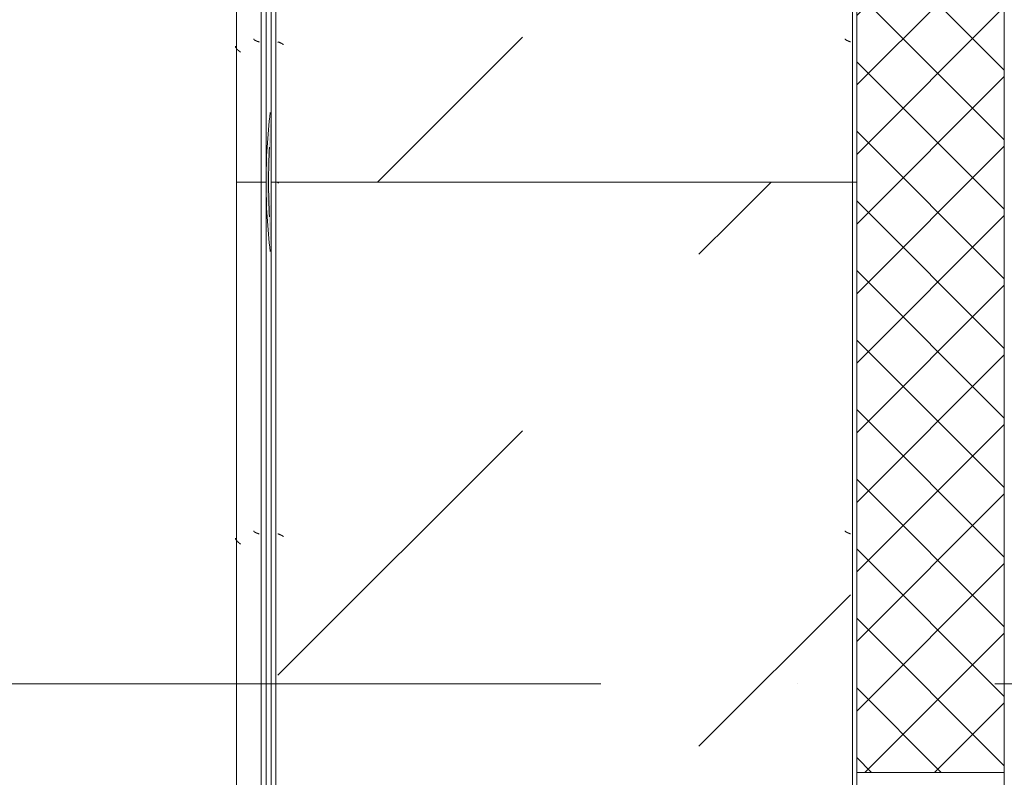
# Model space of a CAD drawing. Header units: millimetres. Extents: x -3267 to 40126, y 29201 to 102288.
# Tile 40 of 127: x 8825 to 9826, y 43974 to 44744. Entities that reach past the tile are written whole.
import ezdxf

# ---------------------------------------------------------------- set-up
doc = ezdxf.new("R2010")
doc.units = ezdxf.units.MM
doc.linetypes.add('4_ Штрихпунктир_ 10 х 2 мм', pattern=[1400, 1000, -200, 0, -200])
for name, color, linetype, lineweight in [('A-WALL-____-MCUT', 7, 'Continuous', 9), ('A-WALL-____-OTLN', 7, 'Continuous', 9), ('A-WALL-____-PATT', 7, 'Continuous', 9), ('M-EQPM-____-OTLN', 7, 'Continuous', 9), ('S-GRID-____-OTLN', 7, 'Continuous', 9)]:
    doc.layers.add(name, color=color, linetype=linetype, lineweight=lineweight)

# ---------------------------------------------------------------- blocks, each defined once
blk = doc.blocks.new('1ЭПК - 1ЭПК-10653673-ВКК_02_К1_З_ЭОМ_кабель_')
at = {"layer": 'M-EQPM-____-OTLN', "true_color": 0xeaeaea}
blk.add_hatch(color=254, dxfattribs=at).paths.add_polyline_path([(-70.6, 595), (-24, 595.8), (0, 597.5), (49.7, 595), (70.6, 595), (0, 600), (-24, 598.3)])
at = {"layer": 'M-EQPM-____-OTLN', "color": 253, "true_color": 0xaaaaaa}
for radius, start, end in [(600, 90, 96.7666), (597.5, 86.6063, 93.3937), (600, 83.2335, 89.9999)]:
    blk.add_arc((0, 0), radius, start, end, dxfattribs=at)
blk = doc.blocks.new('FP_636-ВКК_02_К1_З_ЭОМ_кабель_')
at = {"layer": 'M-EQPM-____-OTLN', "color": 7, "true_color": 0xffffff}
for p, q in [((939.4, 582.5), (939.3, 582.5)), ((939.5, 582.5), (939.4, 582.5)), ((939.4, 582.5), (939.4, 582.5)), ((939.6, 582.5), (939.5, 582.5)), ((939.5, 582.5), (939.5, 582.5)), ((939.7, 582.6), (939.6, 582.6)), ((939.6, 582.6), (939.6, 582.5)), ((939.8, 582.6), (939.7, 582.6)), ((939.7, 582.6), (939.7, 582.6)), ((939.9, 582.7), (939.8, 582.7)), ((939.8, 582.7), (939.8, 582.6)), ((940, 582.8), (939.9, 582.7)), ((939.9, 582.7), (939.9, 582.7)), ((940.1, 582.9), (940, 582.8)), ((940, 582.8), (940, 582.8)), ((940.2, 583), (940.1, 582.9)), ((940.1, 582.9), (940.1, 582.9)), ((940.3, 583.1), (940.2, 583)), ((940.2, 583), (940.2, 583)), ((940.4, 583.3), (940.3, 583.2)), ((940.3, 583.2), (940.3, 583.2)), ((940.3, 583.2), (940.3, 583.1)), ((940.5, 583.4), (940.4, 583.4)), ((940.4, 583.4), (940.4, 583.3)), ((940.6, 583.6), (940.5, 583.5)), ((940.5, 583.5), (940.5, 583.4)), ((940.7, 583.8), (940.6, 583.7)), ((940.6, 583.7), (940.6, 583.6)), ((940.8, 583.9), (940.7, 583.9)), ((940.7, 583.9), (940.7, 583.8)), ((940.9, 584.1), (940.8, 584)), ((940.8, 584), (940.8, 583.9)), ((941, 584.3), (940.9, 584.2)), ((940.9, 584.2), (940.9, 584.1)), ((941.1, 584.5), (941, 584.4)), ((941, 584.4), (941, 584.3)), ((941.2, 584.7), (941.1, 584.6)), ((941.1, 584.6), (941.1, 584.5)), ((941.3, 585), (941.2, 584.9)), ((941.2, 584.9), (941.2, 584.7)), ((941.4, 585.2), (941.3, 585.1)), ((941.3, 585.1), (941.3, 585)), ((941.5, 585.4), (941.4, 585.3)), ((941.4, 585.3), (941.4, 585.2)), ((941.6, 585.7), (941.5, 585.5)), ((941.5, 585.5), (941.5, 585.4)), ((941.7, 585.9), (941.6, 585.8)), ((941.6, 585.8), (941.6, 585.7)), ((941.8, 586.2), (941.7, 586)), ((941.7, 586), (941.7, 585.9)), ((941.9, 586.4), (941.8, 586.3)), ((941.8, 586.3), (941.8, 586.2)), ((942, 586.7), (941.9, 586.5)), ((941.9, 586.5), (941.9, 586.4)), ((942.1, 587.1), (942, 586.9)), ((942, 586.9), (942, 586.8)), ((942, 586.8), (942, 586.7)), ((942.2, 587.3), (942.1, 587.2)), ((942.1, 587.2), (942.1, 587.1)), ((942.3, 587.6), (942.2, 587.5)), ((942.2, 587.5), (942.2, 587.3)), ((942.4, 587.9), (942.3, 587.7)), ((942.3, 587.7), (942.3, 587.6)), ((942.4, 588), (942.4, 587.9))]:
    blk.add_line(p, q, dxfattribs=at)
blk = doc.blocks.new('FP_637-ВКК_02_К1_З_ЭОМ_кабель_')
at = {"layer": 'M-EQPM-____-OTLN', "color": 7, "true_color": 0xffffff}
for p, q in [((944.1, 10.2), (944, 10.1)), ((944, 10.1), (944, 10)), ((944.2, 10.3), (944.1, 10.2)), ((944.1, 10.2), (944.1, 10.2)), ((944.3, 10.5), (944.2, 10.4)), ((944.2, 10.4), (944.2, 10.3)), ((944.4, 10.7), (944.3, 10.6)), ((944.3, 10.6), (944.3, 10.5)), ((944.5, 10.9), (944.4, 10.8)), ((944.4, 10.8), (944.4, 10.8)), ((944.4, 10.8), (944.4, 10.7)), ((944.6, 11.1), (944.5, 11)), ((944.5, 11), (944.5, 10.9)), ((944.7, 11.2), (944.6, 11.1)), ((944.6, 11.1), (944.6, 11.1)), ((944.8, 11.3), (944.7, 11.2)), ((944.7, 11.2), (944.7, 11.2)), ((944.9, 11.4), (944.8, 11.4)), ((944.8, 11.4), (944.8, 11.3)), ((945, 11.5), (944.9, 11.4)), ((944.9, 11.4), (944.9, 11.4)), ((945.1, 11.6), (945, 11.5)), ((945, 11.5), (945, 11.5)), ((945.2, 11.6), (945.1, 11.6)), ((945.1, 11.6), (945.1, 11.6)), ((945.3, 11.7), (945.2, 11.7)), ((945.2, 11.7), (945.2, 11.6)), ((945.4, 11.7), (945.3, 11.7)), ((945.3, 11.7), (945.3, 11.7)), ((945.5, 11.8), (945.4, 11.7)), ((945.4, 11.7), (945.4, 11.7)), ((945.6, 11.8), (945.5, 11.8)), ((945.5, 11.8), (945.5, 11.8)), ((942.6, 6.5), (942.5, 6.4)), ((942.5, 6.4), (942.5, 6.3)), ((942.7, 6.8), (942.6, 6.7)), ((942.6, 6.7), (942.6, 6.5)), ((942.8, 7.1), (942.7, 6.9)), ((942.7, 6.9), (942.7, 6.8)), ((942.9, 7.3), (942.8, 7.2)), ((942.8, 7.2), (942.8, 7.1)), ((943, 7.6), (942.9, 7.5)), ((942.9, 7.5), (942.9, 7.3)), ((943.1, 7.9), (943, 7.7)), ((943, 7.7), (943, 7.6)), ((943.2, 8.1), (943.1, 8)), ((943.1, 8), (943.1, 7.9)), ((943.3, 8.4), (943.2, 8.2)), ((943.2, 8.2), (943.2, 8.1)), ((943.4, 8.6), (943.3, 8.5)), ((943.3, 8.5), (943.3, 8.4)), ((943.5, 8.9), (943.4, 8.7)), ((943.4, 8.7), (943.4, 8.6)), ((943.6, 9.1), (943.5, 9)), ((943.5, 9), (943.5, 8.9)), ((943.7, 9.3), (943.6, 9.2)), ((943.6, 9.2), (943.6, 9.1)), ((943.8, 9.5), (943.7, 9.4)), ((943.7, 9.4), (943.7, 9.3)), ((943.9, 9.8), (943.8, 9.6)), ((943.8, 9.6), (943.8, 9.5)), ((944, 10), (943.9, 9.9)), ((943.9, 9.9), (943.9, 9.8))]:
    blk.add_line(p, q, dxfattribs=at)
blk = doc.blocks.new('ПР_Низ пояс - Тип 1-V635-ВКК_02_К1_З_ЭОМ_кабель_')
at = {"layer": 'M-EQPM-____-OTLN', "true_color": 0xffffff}
h = blk.add_hatch(dxfattribs=at)
h.set_pattern_fill('FP_237', style=0, pattern_type=2)
h.set_pattern_definition([(135, (-43560, 6950), (-1000, 1e-13), [50, -1364.214]), (135, (-43060, 6950), (-1000, 1e-13), [50, -1364.214]), (135, (-43060, 7450), (-1000, 1e-13), [50, -1364.214]), (135, (-43774.64, 7664.64), (-1000, 1e-13), [403.55, -1010.664]), (135, (-43274.64, 7664.64), (-1000, 1e-13), [403.55, -1010.664]), (135, (-43774.64, 7164.64), (-1000, 1e-13), [403.55, -1010.664]), (135, (-43274.64, 7164.64), (-1000, 1e-13), [453.55, -960.664])])
h.paths.add_polyline_path([(800, 6.3), (2400, 6.3), (2400, 588), (800, 588), (800, 470.8)])
at = {"layer": 'M-EQPM-____-OTLN', "color": 253, "true_color": 0xaaaaaa}
for p, q in [((800, 590), (800, 595)), ((800, 595), (2400, 595)), ((800, 588), (800, 590)), ((800, 590), (2400, 590)), ((800, 6.3), (800, 588)), ((800, 4.3), (800, 6.3)), ((800, 0), (800, 4.3)), ((800, 4.3), (2400, 4.3)), ((800, 0), (2400, 0))]:
    blk.add_line(p, q, dxfattribs=at)
for name in ['FP_636-ВКК_02_К1_З_ЭОМ_кабель_', 'FP_637-ВКК_02_К1_З_ЭОМ_кабель_']:
    blk.add_blockref(name, (0, 0), dxfattribs=at)
blk = doc.blocks.new('FP_639-ВКК_02_К1_З_ЭОМ_кабель_')
at = {"layer": 'M-EQPM-____-OTLN', "color": 7, "true_color": 0xffffff}
for p, q in [((143.6, 610.3), (143.5, 610.2)), ((143.5, 610.2), (143.5, 610.1)), ((143.7, 610.5), (143.6, 610.4)), ((143.6, 610.4), (143.6, 610.3)), ((143.8, 610.7), (143.7, 610.6)), ((143.7, 610.6), (143.7, 610.5)), ((143.9, 610.9), (143.8, 610.8)), ((143.8, 610.8), (143.8, 610.7)), ((144, 611.1), (143.9, 611)), ((143.9, 611), (143.9, 610.9)), ((144.1, 611.3), (144, 611.2)), ((144, 611.2), (144, 611.1)), ((144.2, 611.4), (144.1, 611.3)), ((144.1, 611.3), (144.1, 611.3)), ((144.3, 611.6), (144.2, 611.5)), ((144.2, 611.5), (144.2, 611.4)), ((144.4, 611.7), (144.3, 611.7)), ((144.3, 611.7), (144.3, 611.6)), ((144.5, 611.9), (144.4, 611.8)), ((144.4, 611.8), (144.4, 611.7)), ((144.6, 612), (144.5, 611.9)), ((144.5, 611.9), (144.5, 611.9)), ((144.7, 612.1), (144.6, 612)), ((144.6, 612), (144.6, 612)), ((144.8, 612.2), (144.7, 612.1)), ((144.7, 612.1), (144.7, 612.1)), ((144.9, 612.3), (144.8, 612.2)), ((144.8, 612.2), (144.8, 612.2)), ((145, 612.3), (144.9, 612.3)), ((144.9, 612.3), (144.9, 612.3)), ((145.1, 612.4), (145, 612.4)), ((145, 612.4), (145, 612.3)), ((145.2, 612.5), (145.1, 612.4)), ((145.1, 612.4), (145.1, 612.4)), ((145.3, 612.5), (145.2, 612.5)), ((145.2, 612.5), (145.2, 612.5)), ((145.4, 612.5), (145.3, 612.5)), ((145.3, 612.5), (145.3, 612.5)), ((145.4, 612.5), (145.4, 612.5)), ((142.4, 607.1), (142.3, 607)), ((142.5, 607.4), (142.4, 607.3)), ((142.4, 607.3), (142.4, 607.1)), ((142.6, 607.7), (142.5, 607.5)), ((142.5, 607.5), (142.5, 607.4)), ((142.7, 607.9), (142.6, 607.8)), ((142.6, 607.8), (142.6, 607.7)), ((142.8, 608.2), (142.7, 608.1)), ((142.7, 608.1), (142.7, 607.9)), ((142.9, 608.5), (142.8, 608.3)), ((142.8, 608.3), (142.8, 608.2)), ((143, 608.7), (142.9, 608.6)), ((142.9, 608.6), (142.9, 608.5)), ((143.1, 609), (143, 608.9)), ((143, 608.9), (143, 608.7)), ((143.2, 609.2), (143.1, 609.1)), ((143.1, 609.1), (143.1, 609)), ((143.3, 609.5), (143.2, 609.4)), ((143.2, 609.4), (143.2, 609.2)), ((143.4, 609.7), (143.3, 609.6)), ((143.3, 609.6), (143.3, 609.5)), ((143.5, 610.1), (143.4, 610)), ((143.4, 610), (143.4, 609.8)), ((143.4, 609.8), (143.4, 609.7))]:
    blk.add_line(p, q, dxfattribs=at)
blk = doc.blocks.new('FP_640-ВКК_02_К1_З_ЭОМ_кабель_')
at = {"layer": 'M-EQPM-____-OTLN', "color": 7, "true_color": 0xffffff}
for p, q in [((135.9, 630.2), (135.8, 630.1)), ((136, 630.3), (135.9, 630.2)), ((136.1, 630.3), (136, 630.3)), ((136.2, 630.4), (136.1, 630.3)), ((136.3, 630.5), (136.2, 630.4)), ((136.4, 630.5), (136.3, 630.5)), ((136.5, 630.6), (136.4, 630.5)), ((136.6, 630.7), (136.5, 630.6)), ((136.7, 630.8), (136.6, 630.7)), ((136.6, 630.7), (136.6, 630.7)), ((136.8, 630.8), (136.7, 630.8)), ((136.9, 630.8), (136.8, 630.8)), ((137, 630.9), (136.9, 630.8)), ((137.1, 630.9), (137, 630.9)), ((137.2, 631), (137.1, 630.9)), ((137.3, 631), (137.2, 631)), ((137.4, 631), (137.3, 631)), ((137.5, 631.1), (137.4, 631)), ((137.6, 631.1), (137.5, 631.1)), ((137.7, 631.1), (137.6, 631.1)), ((137.8, 631.1), (137.7, 631.1)), ((137.9, 631.1), (137.8, 631.1)), ((138, 631.1), (137.9, 631.1)), ((138.1, 631.2), (138, 631.1)), ((138.2, 631.2), (138.1, 631.2)), ((132.2, 626.1), (132.1, 626)), ((132.3, 626.3), (132.2, 626.1)), ((132.4, 626.4), (132.3, 626.3)), ((132.5, 626.5), (132.4, 626.4)), ((132.6, 626.6), (132.5, 626.5)), ((132.7, 626.8), (132.6, 626.6)), ((132.8, 626.9), (132.7, 626.8)), ((132.9, 627), (132.8, 626.9)), ((133, 627.2), (132.9, 627.1)), ((132.9, 627.1), (132.9, 627)), ((133.1, 627.4), (133, 627.2)), ((133.2, 627.5), (133.1, 627.4)), ((133.3, 627.6), (133.2, 627.5)), ((133.4, 627.7), (133.3, 627.6)), ((133.5, 627.8), (133.4, 627.7)), ((133.6, 628), (133.5, 627.8)), ((133.7, 628.1), (133.6, 628)), ((133.8, 628.2), (133.7, 628.1)), ((133.9, 628.3), (133.8, 628.2)), ((134, 628.4), (133.9, 628.3)), ((134.1, 628.5), (134, 628.4)), ((134.2, 628.6), (134.1, 628.5)), ((134.3, 628.7), (134.2, 628.6)), ((134.4, 628.9), (134.3, 628.7)), ((134.5, 629), (134.4, 628.9)), ((134.6, 629.1), (134.5, 629)), ((134.7, 629.2), (134.6, 629.1)), ((134.8, 629.3), (134.7, 629.2)), ((134.9, 629.4), (134.8, 629.3)), ((135, 629.4), (134.9, 629.4)), ((135.1, 629.5), (135, 629.4)), ((135.2, 629.6), (135.1, 629.5)), ((135.3, 629.7), (135.2, 629.6)), ((135.4, 629.8), (135.3, 629.7)), ((135.5, 629.9), (135.4, 629.8)), ((135.6, 630), (135.5, 629.9)), ((135.7, 630), (135.6, 630)), ((135.8, 630.1), (135.7, 630))]:
    blk.add_line(p, q, dxfattribs=at)
blk = doc.blocks.new('ПР_Перед пояса - Тип 1-V638-ВКК_02_К1_З_ЭОМ_кабель_')
at = {"layer": 'M-EQPM-____-OTLN', "color": 253, "true_color": 0xaaaaaa}
for p, q in [((0, 626), (0, 630)), ((0, 630), (1600, 630)), ((0, 607), (0, 626)), ((0, 605), (0, 607)), ((0, 600), (0, 605)), ((0, 605), (1600, 605)), ((0, 600), (1600, 600))]:
    blk.add_line(p, q, dxfattribs=at)
for name in ['FP_640-ВКК_02_К1_З_ЭОМ_кабель_', 'FP_639-ВКК_02_К1_З_ЭОМ_кабель_']:
    blk.add_blockref(name, (0, 0), dxfattribs=at)
blk = doc.blocks.new('FP_642-ВКК_02_К1_З_ЭОМ_кабель_')
at = {"layer": 'M-EQPM-____-OTLN', "color": 7, "true_color": 0xffffff}
for p, q in [((2039.4, 582.5), (2039.3, 582.5)), ((2039.5, 582.5), (2039.4, 582.5)), ((2039.4, 582.5), (2039.4, 582.5)), ((2039.6, 582.5), (2039.5, 582.5)), ((2039.5, 582.5), (2039.5, 582.5)), ((2039.7, 582.6), (2039.6, 582.6)), ((2039.6, 582.6), (2039.6, 582.5)), ((2039.8, 582.6), (2039.7, 582.6)), ((2039.7, 582.6), (2039.7, 582.6)), ((2039.9, 582.7), (2039.8, 582.7)), ((2039.8, 582.7), (2039.8, 582.6)), ((2040, 582.8), (2039.9, 582.7)), ((2039.9, 582.7), (2039.9, 582.7)), ((2040.1, 582.9), (2040, 582.8)), ((2040, 582.8), (2040, 582.8)), ((2040.2, 583), (2040.1, 582.9)), ((2040.1, 582.9), (2040.1, 582.9)), ((2040.3, 583.1), (2040.2, 583)), ((2040.2, 583), (2040.2, 583)), ((2040.4, 583.3), (2040.3, 583.2)), ((2040.3, 583.2), (2040.3, 583.2)), ((2040.3, 583.2), (2040.3, 583.1)), ((2040.5, 583.4), (2040.4, 583.4)), ((2040.4, 583.4), (2040.4, 583.3)), ((2040.6, 583.6), (2040.5, 583.5)), ((2040.5, 583.5), (2040.5, 583.4)), ((2040.7, 583.8), (2040.6, 583.7)), ((2040.6, 583.7), (2040.6, 583.6)), ((2040.8, 583.9), (2040.7, 583.9)), ((2040.7, 583.9), (2040.7, 583.8)), ((2040.9, 584.1), (2040.8, 584)), ((2040.8, 584), (2040.8, 583.9)), ((2041, 584.3), (2040.9, 584.2)), ((2040.9, 584.2), (2040.9, 584.1)), ((2041.1, 584.5), (2041, 584.4)), ((2041, 584.4), (2041, 584.3)), ((2041.2, 584.7), (2041.1, 584.6)), ((2041.1, 584.6), (2041.1, 584.5)), ((2041.3, 585), (2041.2, 584.9)), ((2041.2, 584.9), (2041.2, 584.7)), ((2041.4, 585.2), (2041.3, 585.1)), ((2041.3, 585.1), (2041.3, 585)), ((2041.5, 585.4), (2041.4, 585.3)), ((2041.4, 585.3), (2041.4, 585.2)), ((2041.6, 585.7), (2041.5, 585.5)), ((2041.5, 585.5), (2041.5, 585.4)), ((2041.7, 585.9), (2041.6, 585.8)), ((2041.6, 585.8), (2041.6, 585.7)), ((2041.8, 586.2), (2041.7, 586)), ((2041.7, 586), (2041.7, 585.9)), ((2041.9, 586.4), (2041.8, 586.3)), ((2041.8, 586.3), (2041.8, 586.2)), ((2042, 586.7), (2041.9, 586.5)), ((2041.9, 586.5), (2041.9, 586.4)), ((2042.1, 587.1), (2042, 586.9)), ((2042, 586.9), (2042, 586.8)), ((2042, 586.8), (2042, 586.7)), ((2042.2, 587.3), (2042.1, 587.2)), ((2042.1, 587.2), (2042.1, 587.1)), ((2042.3, 587.6), (2042.2, 587.5)), ((2042.2, 587.5), (2042.2, 587.3)), ((2042.4, 587.9), (2042.3, 587.7)), ((2042.3, 587.7), (2042.3, 587.6)), ((2042.4, 588), (2042.4, 587.9))]:
    blk.add_line(p, q, dxfattribs=at)
blk = doc.blocks.new('FP_643-ВКК_02_К1_З_ЭОМ_кабель_')
at = {"layer": 'M-EQPM-____-OTLN', "color": 7, "true_color": 0xffffff}
for p, q in [((2044.1, 10.2), (2044, 10.1)), ((2044, 10.1), (2044, 10)), ((2044.2, 10.3), (2044.1, 10.2)), ((2044.1, 10.2), (2044.1, 10.2)), ((2044.3, 10.5), (2044.2, 10.4)), ((2044.2, 10.4), (2044.2, 10.3)), ((2044.4, 10.7), (2044.3, 10.6)), ((2044.3, 10.6), (2044.3, 10.5)), ((2044.5, 10.9), (2044.4, 10.8)), ((2044.4, 10.8), (2044.4, 10.8)), ((2044.4, 10.8), (2044.4, 10.7)), ((2044.6, 11.1), (2044.5, 11)), ((2044.5, 11), (2044.5, 10.9)), ((2044.7, 11.2), (2044.6, 11.1)), ((2044.6, 11.1), (2044.6, 11.1)), ((2044.8, 11.3), (2044.7, 11.2)), ((2044.7, 11.2), (2044.7, 11.2)), ((2044.9, 11.4), (2044.8, 11.4)), ((2044.8, 11.4), (2044.8, 11.3)), ((2045, 11.5), (2044.9, 11.4)), ((2044.9, 11.4), (2044.9, 11.4)), ((2045.1, 11.6), (2045, 11.5)), ((2045, 11.5), (2045, 11.5)), ((2045.2, 11.6), (2045.1, 11.6)), ((2045.1, 11.6), (2045.1, 11.6)), ((2045.3, 11.7), (2045.2, 11.7)), ((2045.2, 11.7), (2045.2, 11.6)), ((2045.4, 11.7), (2045.3, 11.7)), ((2045.3, 11.7), (2045.3, 11.7)), ((2045.5, 11.8), (2045.4, 11.7)), ((2045.4, 11.7), (2045.4, 11.7)), ((2045.6, 11.8), (2045.5, 11.8)), ((2045.5, 11.8), (2045.5, 11.8)), ((2042.6, 6.5), (2042.5, 6.4)), ((2042.5, 6.4), (2042.5, 6.3)), ((2042.7, 6.8), (2042.6, 6.7)), ((2042.6, 6.7), (2042.6, 6.5)), ((2042.8, 7.1), (2042.7, 6.9)), ((2042.7, 6.9), (2042.7, 6.8)), ((2042.9, 7.3), (2042.8, 7.2)), ((2042.8, 7.2), (2042.8, 7.1)), ((2043, 7.6), (2042.9, 7.5)), ((2042.9, 7.5), (2042.9, 7.3)), ((2043.1, 7.9), (2043, 7.7)), ((2043, 7.7), (2043, 7.6)), ((2043.2, 8.1), (2043.1, 8)), ((2043.1, 8), (2043.1, 7.9)), ((2043.3, 8.4), (2043.2, 8.2)), ((2043.2, 8.2), (2043.2, 8.1)), ((2043.4, 8.6), (2043.3, 8.5)), ((2043.3, 8.5), (2043.3, 8.4)), ((2043.5, 8.9), (2043.4, 8.7)), ((2043.4, 8.7), (2043.4, 8.6)), ((2043.6, 9.1), (2043.5, 9)), ((2043.5, 9), (2043.5, 8.9)), ((2043.7, 9.3), (2043.6, 9.2)), ((2043.6, 9.2), (2043.6, 9.1)), ((2043.8, 9.5), (2043.7, 9.4)), ((2043.7, 9.4), (2043.7, 9.3)), ((2043.9, 9.8), (2043.8, 9.6)), ((2043.8, 9.6), (2043.8, 9.5)), ((2044, 10), (2043.9, 9.9)), ((2043.9, 9.9), (2043.9, 9.8))]:
    blk.add_line(p, q, dxfattribs=at)
blk = doc.blocks.new('ПР_Низ пояс - Тип 1-V641-ВКК_02_К1_З_ЭОМ_кабель_')
at = {"layer": 'M-EQPM-____-OTLN', "true_color": 0xffffff}
h = blk.add_hatch(dxfattribs=at)
h.set_pattern_fill('FP_238', style=0, pattern_type=2)
h.set_pattern_definition([(135, (-41960, 6950), (-1000, 1e-13), [50, -1364.214]), (135, (-41460, 6950), (-1000, 1e-13), [50, -1364.214]), (135, (-41460, 7450), (-1000, 1e-13), [50, -1364.214]), (135, (-42174.64, 7664.64), (-1000, 1e-13), [403.55, -1010.664]), (135, (-41674.64, 7664.64), (-1000, 1e-13), [403.55, -1010.664]), (135, (-42174.64, 7164.64), (-1000, 1e-13), [403.55, -1010.664]), (135, (-41674.64, 7164.64), (-1000, 1e-13), [453.55, -960.664])])
h.paths.add_polyline_path([(800, 6.3), (2400, 6.3), (2400, 588), (800, 588), (800, 20)])
at = {"layer": 'M-EQPM-____-OTLN', "color": 253, "true_color": 0xaaaaaa}
for p, q in [((800, 595), (2400, 595)), ((2400, 595), (2400, 590)), ((800, 590), (2400, 590)), ((2400, 590), (2400, 588)), ((2400, 588), (2400, 6.3)), ((800, 4.3), (2400, 4.3)), ((800, 0), (2400, 0)), ((2400, 6.3), (2400, 4.3)), ((2400, 4.3), (2400, 0))]:
    blk.add_line(p, q, dxfattribs=at)
for name in ['FP_642-ВКК_02_К1_З_ЭОМ_кабель_', 'FP_643-ВКК_02_К1_З_ЭОМ_кабель_']:
    blk.add_blockref(name, (0, 0), dxfattribs=at)
blk = doc.blocks.new('FP_645-ВКК_02_К1_З_ЭОМ_кабель_')
at = {"layer": 'M-EQPM-____-OTLN', "color": 7, "true_color": 0xffffff}
for p, q in [((1243.6, 610.3), (1243.5, 610.2)), ((1243.5, 610.2), (1243.5, 610.1)), ((1243.7, 610.5), (1243.6, 610.4)), ((1243.6, 610.4), (1243.6, 610.3)), ((1243.8, 610.7), (1243.7, 610.6)), ((1243.7, 610.6), (1243.7, 610.5)), ((1243.9, 610.9), (1243.8, 610.8)), ((1243.8, 610.8), (1243.8, 610.7)), ((1244, 611.1), (1243.9, 611)), ((1243.9, 611), (1243.9, 610.9)), ((1244.1, 611.3), (1244, 611.2)), ((1244, 611.2), (1244, 611.1)), ((1244.2, 611.4), (1244.1, 611.3)), ((1244.1, 611.3), (1244.1, 611.3)), ((1244.3, 611.6), (1244.2, 611.5)), ((1244.2, 611.5), (1244.2, 611.4)), ((1244.4, 611.7), (1244.3, 611.7)), ((1244.3, 611.7), (1244.3, 611.6)), ((1244.5, 611.9), (1244.4, 611.8)), ((1244.4, 611.8), (1244.4, 611.7)), ((1244.6, 612), (1244.5, 611.9)), ((1244.5, 611.9), (1244.5, 611.9)), ((1244.7, 612.1), (1244.6, 612)), ((1244.6, 612), (1244.6, 612)), ((1244.8, 612.2), (1244.7, 612.1)), ((1244.7, 612.1), (1244.7, 612.1)), ((1244.9, 612.3), (1244.8, 612.2)), ((1244.8, 612.2), (1244.8, 612.2)), ((1245, 612.3), (1244.9, 612.3)), ((1244.9, 612.3), (1244.9, 612.3)), ((1245.1, 612.4), (1245, 612.4)), ((1245, 612.4), (1245, 612.3)), ((1245.2, 612.5), (1245.1, 612.4)), ((1245.1, 612.4), (1245.1, 612.4)), ((1245.3, 612.5), (1245.2, 612.5)), ((1245.2, 612.5), (1245.2, 612.5)), ((1245.4, 612.5), (1245.3, 612.5)), ((1245.3, 612.5), (1245.3, 612.5)), ((1245.4, 612.5), (1245.4, 612.5)), ((1242.4, 607.1), (1242.3, 607)), ((1242.5, 607.4), (1242.4, 607.3)), ((1242.4, 607.3), (1242.4, 607.1)), ((1242.6, 607.7), (1242.5, 607.5)), ((1242.5, 607.5), (1242.5, 607.4)), ((1242.7, 607.9), (1242.6, 607.8)), ((1242.6, 607.8), (1242.6, 607.7)), ((1242.8, 608.2), (1242.7, 608.1)), ((1242.7, 608.1), (1242.7, 607.9)), ((1242.9, 608.5), (1242.8, 608.3)), ((1242.8, 608.3), (1242.8, 608.2)), ((1243, 608.7), (1242.9, 608.6)), ((1242.9, 608.6), (1242.9, 608.5)), ((1243.1, 609), (1243, 608.9)), ((1243, 608.9), (1243, 608.7)), ((1243.2, 609.2), (1243.1, 609.1)), ((1243.1, 609.1), (1243.1, 609)), ((1243.3, 609.5), (1243.2, 609.4)), ((1243.2, 609.4), (1243.2, 609.2)), ((1243.4, 609.7), (1243.3, 609.6)), ((1243.3, 609.6), (1243.3, 609.5)), ((1243.5, 610.1), (1243.4, 610)), ((1243.4, 610), (1243.4, 609.8)), ((1243.4, 609.8), (1243.4, 609.7))]:
    blk.add_line(p, q, dxfattribs=at)
blk = doc.blocks.new('FP_646-ВКК_02_К1_З_ЭОМ_кабель_')
at = {"layer": 'M-EQPM-____-OTLN', "color": 7, "true_color": 0xffffff}
for p, q in [((1235.9, 630.2), (1235.8, 630.1)), ((1236, 630.3), (1235.9, 630.2)), ((1236.1, 630.3), (1236, 630.3)), ((1236.2, 630.4), (1236.1, 630.3)), ((1236.3, 630.5), (1236.2, 630.4)), ((1236.4, 630.5), (1236.3, 630.5)), ((1236.5, 630.6), (1236.4, 630.5)), ((1236.6, 630.7), (1236.5, 630.6)), ((1236.7, 630.8), (1236.6, 630.7)), ((1236.6, 630.7), (1236.6, 630.7)), ((1236.8, 630.8), (1236.7, 630.8)), ((1236.9, 630.8), (1236.8, 630.8)), ((1237, 630.9), (1236.9, 630.8)), ((1237.1, 630.9), (1237, 630.9)), ((1237.2, 631), (1237.1, 630.9)), ((1237.3, 631), (1237.2, 631)), ((1237.4, 631), (1237.3, 631)), ((1237.5, 631.1), (1237.4, 631)), ((1237.6, 631.1), (1237.5, 631.1)), ((1237.7, 631.1), (1237.6, 631.1)), ((1237.8, 631.1), (1237.7, 631.1)), ((1237.9, 631.1), (1237.8, 631.1)), ((1238, 631.1), (1237.9, 631.1)), ((1238.1, 631.2), (1238, 631.1)), ((1238.2, 631.2), (1238.1, 631.2)), ((1232.2, 626.1), (1232.1, 626)), ((1232.3, 626.3), (1232.2, 626.1)), ((1232.4, 626.4), (1232.3, 626.3)), ((1232.5, 626.5), (1232.4, 626.4)), ((1232.6, 626.6), (1232.5, 626.5)), ((1232.7, 626.8), (1232.6, 626.6)), ((1232.8, 626.9), (1232.7, 626.8)), ((1232.9, 627), (1232.8, 626.9)), ((1233, 627.2), (1232.9, 627.1)), ((1232.9, 627.1), (1232.9, 627)), ((1233.1, 627.4), (1233, 627.2)), ((1233.2, 627.5), (1233.1, 627.4)), ((1233.3, 627.6), (1233.2, 627.5)), ((1233.4, 627.7), (1233.3, 627.6)), ((1233.5, 627.8), (1233.4, 627.7)), ((1233.6, 628), (1233.5, 627.8)), ((1233.7, 628.1), (1233.6, 628)), ((1233.8, 628.2), (1233.7, 628.1)), ((1233.9, 628.3), (1233.8, 628.2)), ((1234, 628.4), (1233.9, 628.3)), ((1234.1, 628.5), (1234, 628.4)), ((1234.2, 628.6), (1234.1, 628.5)), ((1234.3, 628.7), (1234.2, 628.6)), ((1234.4, 628.9), (1234.3, 628.7)), ((1234.5, 629), (1234.4, 628.9)), ((1234.6, 629.1), (1234.5, 629)), ((1234.7, 629.2), (1234.6, 629.1)), ((1234.8, 629.3), (1234.7, 629.2)), ((1234.9, 629.4), (1234.8, 629.3)), ((1235, 629.4), (1234.9, 629.4)), ((1235.1, 629.5), (1235, 629.4)), ((1235.2, 629.6), (1235.1, 629.5)), ((1235.3, 629.7), (1235.2, 629.6)), ((1235.4, 629.8), (1235.3, 629.7)), ((1235.5, 629.9), (1235.4, 629.8)), ((1235.6, 630), (1235.5, 629.9)), ((1235.7, 630), (1235.6, 630)), ((1235.8, 630.1), (1235.7, 630))]:
    blk.add_line(p, q, dxfattribs=at)
blk = doc.blocks.new('ПР_Перед пояса - Тип 1-V644-ВКК_02_К1_З_ЭОМ_кабель_')
at = {"layer": 'M-EQPM-____-OTLN', "color": 253, "true_color": 0xaaaaaa}
for p, q in [((0, 630), (1600, 630)), ((1600, 630), (1600, 626)), ((1600, 626), (1600, 607)), ((0, 605), (1600, 605)), ((1600, 607), (1600, 605)), ((1600, 605), (1600, 600)), ((0, 600), (1600, 600))]:
    blk.add_line(p, q, dxfattribs=at)
for name in ['FP_646-ВКК_02_К1_З_ЭОМ_кабель_', 'FP_645-ВКК_02_К1_З_ЭОМ_кабель_']:
    blk.add_blockref(name, (0, 0), dxfattribs=at)
blk = doc.blocks.new('Наметкина 10_РД_АРФ_К1_R21_rvt-1-ВКК_02_К1_З_ЭОМ_кабель_')
at = {"layer": 'A-WALL-____-PATT', "true_color": 0xaaaaaa}
h = blk.add_hatch(dxfattribs=at)
h.set_pattern_fill('FP_35', color=253, style=0, pattern_type=2)
h.set_pattern_definition([(45, (0, 0), (-35.35534, 35.35534), []), (135, (0, 0), (-35.35534, -35.35534), [])])
h.paths.add_polyline_path([(8100, 41125), (8100, 42159.7), (7950, 42159.7), (7950, 41125), (8080.3, 41125)])
h.paths.add_polyline_path([(7950, 44260), (8100, 44260), (8100, 45460), (7950, 45460), (7950, 44262.5)])
h.paths.add_polyline_path([(8100, 47460), (8100, 48660), (7950, 48660), (7950, 47460), (8080.3, 47460)])
h.paths.add_polyline_path([(8100, 50660), (8100, 51860), (7950, 51860), (7950, 50660), (8080.3, 50660)])
h.paths.add_polyline_path([(7950, 53760), (8100, 53760), (8100, 54960), (7950, 54960), (7950, 53762.5)])
h.paths.add_polyline_path([(8080.3, 56960), (8100, 56960), (8100, 58160), (7950, 58160), (7950, 56960)])
h.paths.add_polyline_path([(8100, 60160), (8100, 61360), (7950, 61360), (7950, 60160), (8080.3, 60160)])
h.paths.add_polyline_path([(7950, 63360), (8100, 63360), (8100, 64560), (7950, 64560), (7950, 63362.5)])
h.paths.add_polyline_path([(8080.3, 66560), (8100, 66560), (8100, 67760), (7950, 67760), (7950, 66560)])
h.paths.add_polyline_path([(7950, 69760), (8100, 69760), (8100, 70960), (7950, 70960), (7950, 69762.5)])
h.paths.add_polyline_path([(7950, 72960), (8100, 72960), (8100, 74160), (7950, 74160), (7950, 72962.5)])
h.paths.add_polyline_path([(8080.3, 76160), (8100, 76160), (8100, 77370), (7950, 77370), (7950, 76160)])
h.paths.add_polyline_path([(8080.3, 79660), (8100, 79660), (8100, 80600), (7950, 80600), (7950, 79660)])
at = {"layer": 'A-WALL-____-MCUT', "color": 253, "true_color": 0xaaaaaa}
for p, q in [((8100, 44260), (8100, 45460)), ((7950, 44260), (8100, 44260))]:
    blk.add_line(p, q, dxfattribs=at)
at = {"layer": 'A-WALL-____-OTLN', "color": 253, "true_color": 0xaaaaaa}
blk.add_line((8100, 44260), (8100, 42159.7), dxfattribs=at)
at = {"layer": 'M-EQPM-____-OTLN', "color": 253, "lineweight": 9, "true_color": 0xaaaaaa, "rotation": 89.99999999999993}
for name, p in [('ПР_Перед пояса - Тип 1-V638-ВКК_02_К1_З_ЭОМ_кабель_', (7950, 44860)), ('ПР_Низ пояс - Тип 1-V635-ВКК_02_К1_З_ЭОМ_кабель_', (7950, 44060)), ('1ЭПК - 1ЭПК-10653673-ВКК_02_К1_З_ЭОМ_кабель_', (7950, 44860)), ('ПР_Перед пояса - Тип 1-V644-ВКК_02_К1_З_ЭОМ_кабель_', (7950, 43260)), ('ПР_Низ пояс - Тип 1-V641-ВКК_02_К1_З_ЭОМ_кабель_', (7950, 42460))]:
    blk.add_blockref(name, p, dxfattribs=at)

msp = doc.modelspace()

# ---------------------------------------------------------------- linework, layer by layer
at = {"layer": 'S-GRID-____-OTLN', "color": 253, "linetype": '4_ Штрихпунктир_ 10 х 2 мм', "true_color": 0xaaaaaa}
msp.add_line((38817.9, 44068.7), (-2467.3, 44068.7), dxfattribs=at)

# ---------------------------------------------------------------- block references
at = {"lineweight": 5}
msp.add_blockref('Наметкина 10_РД_АРФ_К1_R21_rvt-1-ВКК_02_К1_З_ЭОМ_кабель_', (1725.6, -281.3), dxfattribs=at)

doc.saveas('drawing.dxf')
